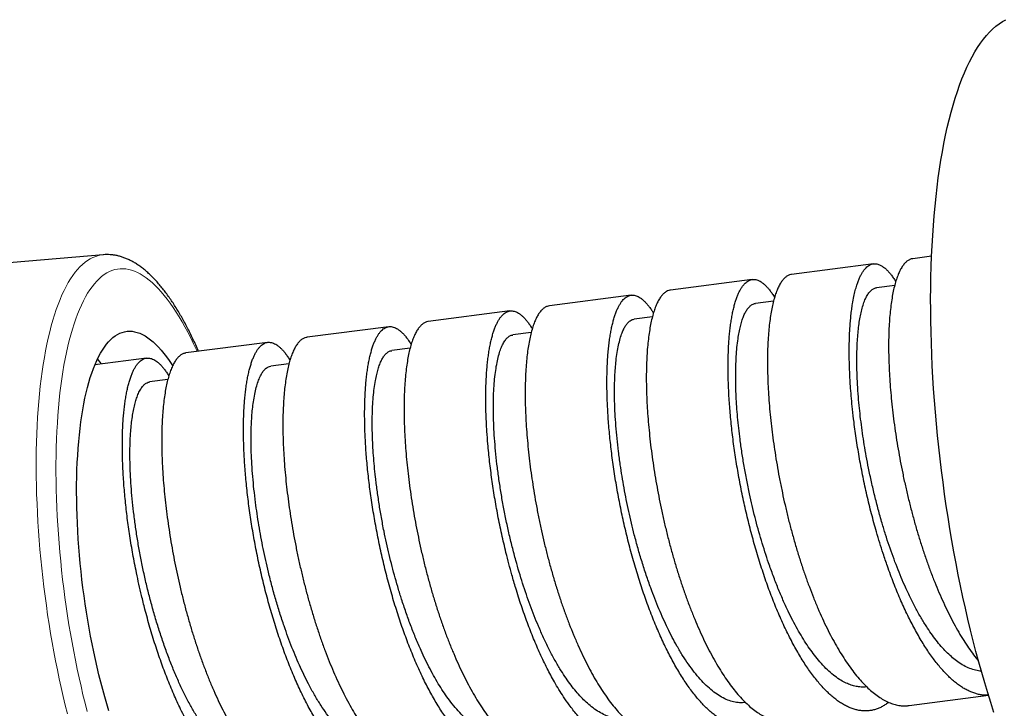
# Model space of a CAD drawing. Header units: millimetres. Extents: x 8 to 1080, y 12 to 906.
# Tile 24 of 76: x 785 to 816, y 307 to 328. Entities that reach past the tile are written whole.
import ezdxf

# ---------------------------------------------------------------- set-up
doc = ezdxf.new("R2010")
doc.units = ezdxf.units.MM

msp = doc.modelspace()

# ---------------------------------------------------------------- linework, layer by layer
at = {"color": 7, "linetype": 'Continuous', "lineweight": 30}
for p, q in [((787.976, 320.639), (760.133, 318.261)), ((812.001, 320.357), (809.45, 320.026)), ((813.816, 320.592), (813.229, 320.516)), ((808.222, 319.867), (805.672, 319.536)), ((812.665, 319.683), (812.099, 319.609)), ((804.444, 319.377), (801.893, 319.046)), ((808.885, 319.193), (808.319, 319.119)), ((800.665, 318.887), (798.114, 318.557)), ((805.107, 318.703), (804.539, 318.63)), ((796.886, 318.397), (794.335, 318.067)), ((801.329, 318.214), (800.759, 318.14)), ((793.107, 317.907), (790.557, 317.577)), ((797.55, 317.725), (796.979, 317.651)), ((789.329, 317.418), (787.719, 317.209)), ((793.771, 317.236), (793.201, 317.162)), ((789.993, 316.747), (789.423, 316.673)), ((813.114, 306.586), (815.59, 306.907)), ((808.007, 306.68), (808.014, 306.681))]:
    msp.add_line(p, q, dxfattribs=at)
at = {"color": 7, "linetype": 'Continuous', "lineweight": 30, "flags": 128}
for points in [[(815.76, 306.373), (815.662, 306.676), (815.566, 306.985), (815.472, 307.299), (815.379, 307.618), (815.289, 307.941), (815.201, 308.269), (815.115, 308.601), (815.031, 308.936), (814.95, 309.276), (814.871, 309.618), (814.794, 309.964), (814.72, 310.313), (814.648, 310.665), (814.579, 311.019), (814.513, 311.375), (814.449, 311.733), (814.388, 312.093), (814.33, 312.454), (814.274, 312.817), (814.222, 313.18), (814.172, 313.545), (814.125, 313.909), (814.081, 314.274), (814.04, 314.639), (814.002, 315.004), (813.967, 315.368), (813.935, 315.731), (813.906, 316.094), (813.88, 316.455), (813.858, 316.814), (813.838, 317.172), (813.822, 317.527), (813.809, 317.881), (813.798, 318.232), (813.791, 318.58), (813.788, 318.925), (813.787, 319.267), (813.79, 319.605), (813.795, 319.94), (813.804, 320.27), (813.816, 320.597), (813.831, 320.919), (813.85, 321.236), (813.871, 321.549), (813.896, 321.857), (813.923, 322.159), (813.954, 322.456), (813.988, 322.747), (814.024, 323.033), (814.064, 323.312), (814.107, 323.585), (814.153, 323.851), (814.201, 324.111), (814.253, 324.364), (814.307, 324.61), (814.364, 324.849), (814.424, 325.081), (814.487, 325.305), (814.552, 325.521), (814.62, 325.73), (814.691, 325.931), (814.764, 326.123), (814.84, 326.308), (814.918, 326.484), (814.998, 326.651), (815.081, 326.81), (815.166, 326.961), (815.253, 327.102), (815.343, 327.235), (815.434, 327.359), (815.528, 327.473), (815.623, 327.579), (815.721, 327.675), (815.82, 327.762), (815.921, 327.84), (816.024, 327.908), (816.128, 327.967)], [(788.156, 306.42), (788.09, 306.638), (788.026, 306.86), (787.964, 307.085), (787.903, 307.314), (787.845, 307.547), (787.788, 307.783), (787.734, 308.022), (787.682, 308.263), (787.632, 308.507), (787.584, 308.753), (787.538, 309.001), (787.495, 309.25), (787.454, 309.501), (787.415, 309.753), (787.379, 310.005), (787.346, 310.259), (787.315, 310.512), (787.286, 310.766), (787.26, 311.019), (787.237, 311.272), (787.217, 311.524), (787.199, 311.774), (787.183, 312.024), (787.171, 312.271), (787.161, 312.517), (787.154, 312.761), (787.15, 313.003), (787.148, 313.241), (787.149, 313.477), (787.153, 313.71), (787.16, 313.939), (787.169, 314.164), (787.181, 314.386), (787.196, 314.603), (787.213, 314.816), (787.233, 315.025), (787.256, 315.228), (787.281, 315.427), (787.309, 315.62), (787.34, 315.808), (787.373, 315.99), (787.409, 316.166), (787.447, 316.336), (787.487, 316.5), (787.53, 316.658), (787.575, 316.809), (787.623, 316.953), (787.672, 317.09), (787.724, 317.22), (787.778, 317.343), (787.834, 317.459), (787.892, 317.568), (787.952, 317.668), (788.014, 317.761), (788.078, 317.847), (788.143, 317.924), (788.211, 317.994), (788.279, 318.055), (788.35, 318.109), (788.421, 318.154), (788.494, 318.191), (788.569, 318.22), (788.645, 318.24), (788.721, 318.253), (788.799, 318.257), (788.878, 318.253), (788.958, 318.24), (789.038, 318.219), (789.119, 318.19), (789.201, 318.153), (789.284, 318.107), (789.366, 318.054), (789.45, 317.992), (789.533, 317.922), (789.617, 317.845), (789.7, 317.759), (789.784, 317.666), (789.868, 317.565), (789.951, 317.456), (790.035, 317.34), (790.118, 317.217), (790.143, 317.179)], [(787.798, 317.386), (787.864, 317.305), (787.919, 317.235)]]:
    msp.add_lwpolyline(points, dxfattribs=at)
at = {"color": 252, "linetype": 'Continuous', "lineweight": 0, "flags": 128}
for points in [[(786.29, 309.124), (786.245, 309.413), (786.204, 309.703), (786.164, 309.994), (786.127, 310.285), (786.093, 310.576), (786.061, 310.867), (786.032, 311.158), (786.005, 311.448), (785.981, 311.737), (785.96, 312.025), (785.942, 312.312), (785.926, 312.597), (785.913, 312.881), (785.902, 313.163), (785.895, 313.442), (785.89, 313.719), (785.887, 313.994), (785.888, 314.265), (785.891, 314.533), (785.897, 314.798), (785.906, 315.06), (785.918, 315.318), (785.932, 315.571), (785.949, 315.821), (785.969, 316.066), (785.991, 316.307), (786.016, 316.543), (786.044, 316.773), (786.074, 316.999), (786.107, 317.219), (786.142, 317.434), (786.18, 317.643), (786.221, 317.847), (786.264, 318.044), (786.309, 318.235), (786.357, 318.42), (786.407, 318.598), (786.459, 318.77), (786.514, 318.934), (786.571, 319.092), (786.63, 319.243), (786.692, 319.387), (786.755, 319.523), (786.821, 319.652), (786.888, 319.773), (786.957, 319.887), (787.029, 319.993), (787.102, 320.092), (787.177, 320.182), (787.253, 320.265), (787.331, 320.339), (787.411, 320.406), (787.492, 320.464), (787.575, 320.514), (787.659, 320.556), (787.744, 320.59), (787.831, 320.616), (787.918, 320.633), (787.976, 320.639)], [(790.908, 317.622), (790.883, 317.677), (790.796, 317.865), (790.707, 318.046), (790.618, 318.221), (790.528, 318.39), (790.437, 318.551), (790.345, 318.706), (790.253, 318.854), (790.161, 318.995), (790.068, 319.128), (789.975, 319.254), (789.881, 319.373), (789.788, 319.484), (789.694, 319.588), (789.601, 319.683), (789.507, 319.771), (789.414, 319.851), (789.321, 319.923), (789.228, 319.987), (789.135, 320.043), (789.044, 320.09), (788.952, 320.13), (788.862, 320.161), (788.772, 320.184), (788.682, 320.199), (788.594, 320.205), (788.507, 320.204), (788.421, 320.194), (788.335, 320.175), (788.251, 320.149), (788.169, 320.114), (788.087, 320.071), (788.007, 320.02), (787.928, 319.96), (787.851, 319.893), (787.776, 319.818), (787.702, 319.734), (787.63, 319.643), (787.559, 319.544), (787.491, 319.437), (787.424, 319.323), (787.36, 319.201), (787.297, 319.072), (787.236, 318.935), (787.178, 318.791), (787.121, 318.64), (787.067, 318.483), (787.015, 318.318), (786.966, 318.147), (786.918, 317.969), (786.874, 317.785), (786.831, 317.594), (786.791, 317.398), (786.754, 317.195), (786.719, 316.987), (786.686, 316.774), (786.656, 316.555), (786.629, 316.331), (786.605, 316.102), (786.583, 315.868), (786.563, 315.629), (786.547, 315.386), (786.533, 315.139), (786.522, 314.889), (786.513, 314.634), (786.507, 314.376), (786.504, 314.114), (786.504, 313.85), (786.507, 313.582), (786.512, 313.312), (786.52, 313.04), (786.53, 312.765), (786.544, 312.489), (786.56, 312.21), (786.579, 311.931), (786.6, 311.65), (786.624, 311.368), (786.651, 311.085), (786.68, 310.802), (786.712, 310.519), (786.746, 310.236), (786.783, 309.953), (786.823, 309.67), (786.865, 309.388), (786.909, 309.107), (786.956, 308.827), (787.005, 308.549), (787.057, 308.272), (787.11, 307.997), (787.166, 307.725), (787.224, 307.455), (787.285, 307.187), (787.347, 306.922), (787.411, 306.661), (787.477, 306.402)], [(786.86, 306.331), (786.793, 306.599), (786.729, 306.87), (786.666, 307.144), (786.606, 307.42), (786.547, 307.699), (786.491, 307.981), (786.437, 308.264), (786.386, 308.549), (786.337, 308.836), (786.29, 309.124)]]:
    msp.add_lwpolyline(points, dxfattribs=at)
at = {"color": 7, "linetype": 'Continuous', "lineweight": 30}
for points, knots in [([(790.953, 317.628), (790.945, 317.646), (790.909, 317.73), (790.843, 317.875), (790.755, 318.061), (790.666, 318.242), (790.576, 318.417), (790.485, 318.587), (790.392, 318.751), (790.298, 318.91), (790.203, 319.063), (790.106, 319.209), (790.009, 319.35), (789.91, 319.485), (789.809, 319.614), (789.707, 319.736), (789.604, 319.851), (789.499, 319.96), (789.393, 320.061), (789.286, 320.155), (789.177, 320.242), (789.067, 320.32), (788.957, 320.39), (788.847, 320.452), (788.737, 320.505), (788.627, 320.549), (788.518, 320.585), (788.409, 320.612), (788.302, 320.631), (788.195, 320.643), (788.09, 320.645), (788.017, 320.644), (787.979, 320.639), (787.976, 320.639)], [0, 0, 0, 0, 0.009715, 0.044414, 0.079173, 0.113997, 0.148892, 0.183863, 0.218916, 0.254059, 0.289297, 0.324634, 0.360075, 0.39562, 0.431265, 0.467001, 0.502808, 0.538653, 0.574464, 0.610162, 0.645643, 0.680784, 0.715453, 0.749524, 0.782896, 0.815505, 0.847338, 0.878425, 0.908834, 0.938661, 0.96802, 0.997035, 1, 1, 1, 1]), ([(815.589, 306.911), (815.566, 306.909), (815.503, 306.905), (815.401, 306.913), (815.282, 306.932), (815.163, 306.965), (815.044, 307.009), (814.925, 307.064), (814.806, 307.131), (814.685, 307.211), (814.564, 307.302), (814.441, 307.406), (814.318, 307.522), (814.197, 307.648), (814.077, 307.784), (813.959, 307.929), (813.841, 308.085), (813.723, 308.252), (813.606, 308.429), (813.49, 308.618), (813.374, 308.816), (813.261, 309.022), (813.151, 309.234), (813.044, 309.452), (812.938, 309.678), (812.834, 309.913), (812.732, 310.156), (812.632, 310.407), (812.534, 310.665), (812.424, 310.969), (812.311, 311.3), (812.198, 311.659), (812.102, 311.979), (812.017, 312.283), (811.941, 312.568), (811.869, 312.856), (811.801, 313.143), (811.737, 313.428), (811.678, 313.711), (811.622, 313.994), (811.569, 314.279), (811.52, 314.564), (811.475, 314.85), (811.433, 315.136), (811.39, 315.461), (811.351, 315.802), (811.316, 316.156), (811.291, 316.461), (811.273, 316.74), (811.261, 316.994), (811.252, 317.243), (811.247, 317.483), (811.247, 317.714), (811.25, 317.935), (811.257, 318.149), (811.268, 318.357), (811.283, 318.557), (811.301, 318.75), (811.323, 318.935), (811.353, 319.136), (811.39, 319.334), (811.435, 319.525), (811.479, 319.679), (811.523, 319.808), (811.568, 319.918), (811.615, 320.016), (811.665, 320.101), (811.717, 320.174), (811.77, 320.235), (811.826, 320.284), (811.885, 320.321), (811.945, 320.347), (812.008, 320.36), (812.072, 320.36), (812.148, 320.346), (812.231, 320.313), (812.321, 320.255), (812.401, 320.187), (812.477, 320.108), (812.547, 320.024), (812.619, 319.925), (812.669, 319.851), (812.695, 319.806), (812.698, 319.801)], [0, 0, 0, 0, 0.0073808, 0.0194131, 0.0315324, 0.0436964, 0.0554222, 0.0671681, 0.0790083, 0.0908692, 0.1028799, 0.1149123, 0.1270316, 0.1391956, 0.1509214, 0.1626673, 0.1745073, 0.1863682, 0.1983788, 0.2104111, 0.2225304, 0.2346943, 0.2464201, 0.2581661, 0.2700063, 0.2818672, 0.2938668, 0.3058881, 0.3180297, 0.3301937, 0.3477819, 0.3625525, 0.3773634, 0.389374, 0.4014063, 0.4135256, 0.4256895, 0.4374153, 0.4491613, 0.4610015, 0.4728624, 0.4848083, 0.4968833, 0.5090249, 0.5211889, 0.5387771, 0.5535477, 0.5683587, 0.5803693, 0.5924016, 0.6045209, 0.6166848, 0.6284106, 0.6401565, 0.6519967, 0.6638577, 0.6758035, 0.6878785, 0.7000201, 0.7121841, 0.7297724, 0.7445429, 0.7593539, 0.7713645, 0.7833968, 0.7955161, 0.80768, 0.8194058, 0.8311518, 0.842992, 0.8548529, 0.8668525, 0.8788737, 0.8910154, 0.9031794, 0.9207676, 0.9355382, 0.9503491, 0.9623598, 0.9743921, 0.9865113, 0.9986753, 1, 1, 1, 1]), ([(813.229, 320.515), (813.227, 320.515), (813.198, 320.515), (813.142, 320.495), (813.064, 320.453), (812.989, 320.387), (812.918, 320.299), (812.85, 320.189), (812.787, 320.059), (812.73, 319.91), (812.678, 319.743), (812.631, 319.556), (812.59, 319.348), (812.554, 319.119), (812.525, 318.876), (812.502, 318.618), (812.486, 318.348), (812.477, 318.06), (812.474, 317.756), (812.479, 317.436), (812.49, 317.107), (812.509, 316.77), (812.534, 316.428), (812.567, 316.074), (812.607, 315.708), (812.655, 315.333), (812.71, 314.957), (812.772, 314.58), (812.839, 314.205), (812.914, 313.825), (812.997, 313.44), (813.087, 313.054), (813.183, 312.673), (813.284, 312.3), (813.39, 311.935), (813.503, 311.572), (813.622, 311.213), (813.748, 310.859), (813.878, 310.518), (814.011, 310.191), (814.147, 309.878), (814.289, 309.575), (814.435, 309.282), (814.586, 309.002), (814.739, 308.74), (814.893, 308.496), (815.048, 308.273), (815.177, 308.099), (815.254, 308.008), (815.28, 307.978)], [0, 0, 0, 0, 0.001529, 0.023188, 0.044864, 0.066524, 0.088812, 0.111119, 0.133407, 0.155066, 0.176742, 0.198402, 0.22069, 0.242997, 0.265285, 0.286944, 0.30862, 0.33028, 0.352568, 0.374875, 0.397163, 0.418822, 0.440498, 0.462158, 0.484446, 0.506753, 0.529041, 0.5507, 0.572376, 0.594036, 0.616324, 0.638631, 0.660919, 0.682579, 0.704255, 0.725914, 0.748202, 0.770509, 0.792797, 0.814456, 0.836132, 0.857792, 0.88008, 0.902387, 0.924676, 0.946335, 0.968011, 0.98967, 1, 1, 1, 1]), ([(809.451, 320.024), (809.442, 320.024), (809.406, 320.022), (809.343, 319.996), (809.264, 319.946), (809.189, 319.873), (809.12, 319.78), (809.055, 319.668), (808.994, 319.534), (808.937, 319.379), (808.886, 319.202), (808.84, 319.007), (808.801, 318.796), (808.767, 318.569), (808.74, 318.324), (808.719, 318.06), (808.704, 317.777), (808.697, 317.483), (808.696, 317.178), (808.702, 316.864), (808.715, 316.535), (808.736, 316.193), (808.764, 315.838), (808.799, 315.478), (808.841, 315.114), (808.89, 314.749), (808.946, 314.375), (809.01, 313.994), (809.081, 313.607), (809.159, 313.223), (809.243, 312.842), (809.332, 312.467), (809.429, 312.091), (809.532, 311.715), (809.643, 311.341), (809.758, 310.977), (809.878, 310.623), (810.002, 310.282), (810.132, 309.947), (810.267, 309.619), (810.408, 309.3), (810.552, 308.998), (810.698, 308.713), (810.846, 308.444), (810.998, 308.188), (811.154, 307.947), (811.314, 307.721), (811.474, 307.515), (811.633, 307.33), (811.792, 307.166), (811.953, 307.019), (812.116, 306.892), (812.279, 306.784), (812.441, 306.699), (812.6, 306.637), (812.755, 306.595), (812.911, 306.576), (813.03, 306.574), (813.097, 306.585), (813.114, 306.588)], [0, 0, 0, 0, 0.00531, 0.023537, 0.041779, 0.060006, 0.077718, 0.095444, 0.113157, 0.131384, 0.149626, 0.167852, 0.185565, 0.203291, 0.221004, 0.239231, 0.257473, 0.2757, 0.293412, 0.311139, 0.328851, 0.347078, 0.36532, 0.383547, 0.401259, 0.418985, 0.436698, 0.454925, 0.473167, 0.491394, 0.509107, 0.526833, 0.544545, 0.562772, 0.581014, 0.599241, 0.616953, 0.63468, 0.652392, 0.670619, 0.688861, 0.707088, 0.724801, 0.742527, 0.760239, 0.778466, 0.796708, 0.814935, 0.832647, 0.850374, 0.868086, 0.886313, 0.904555, 0.922782, 0.940495, 0.958221, 0.975933, 0.99416, 1, 1, 1, 1]), ([(812.477, 306.689), (812.464, 306.678), (812.418, 306.641), (812.335, 306.587), (812.228, 306.528), (812.118, 306.481), (812.005, 306.447), (811.892, 306.425), (811.778, 306.416), (811.664, 306.419), (811.548, 306.434), (811.43, 306.461), (811.311, 306.5), (811.19, 306.552), (811.068, 306.617), (810.946, 306.693), (810.825, 306.78), (810.706, 306.878), (810.586, 306.987), (810.465, 307.108), (810.344, 307.241), (810.223, 307.385), (810.102, 307.541), (809.983, 307.706), (809.866, 307.879), (809.752, 308.06), (809.639, 308.251), (809.526, 308.451), (809.414, 308.662), (809.304, 308.882), (809.195, 309.111), (809.089, 309.345), (808.987, 309.584), (808.888, 309.828), (808.791, 310.078), (808.697, 310.335), (808.604, 310.599), (808.514, 310.869), (808.427, 311.145), (808.343, 311.422), (808.264, 311.699), (808.189, 311.977), (808.117, 312.257), (808.048, 312.541), (807.982, 312.828), (807.92, 313.118), (807.861, 313.409), (807.807, 313.696), (807.757, 313.98), (807.711, 314.26), (807.67, 314.539), (807.631, 314.817), (807.597, 315.094), (807.566, 315.37), (807.54, 315.642), (807.518, 315.907), (807.5, 316.165), (807.486, 316.415), (807.476, 316.66), (807.47, 316.901), (807.468, 317.136), (807.47, 317.365), (807.476, 317.588), (807.485, 317.8), (807.499, 318.002), (807.515, 318.194), (807.536, 318.377), (807.56, 318.552), (807.587, 318.718), (807.618, 318.875), (807.653, 319.022), (807.69, 319.157), (807.731, 319.28), (807.773, 319.39), (807.818, 319.49), (807.867, 319.58), (807.918, 319.658), (807.972, 319.724), (808.028, 319.779), (808.086, 319.82), (808.146, 319.85), (808.207, 319.867), (808.269, 319.872), (808.333, 319.865), (808.399, 319.845), (808.467, 319.813), (808.536, 319.769), (808.605, 319.712), (808.675, 319.644), (808.743, 319.565), (808.813, 319.474), (808.872, 319.389), (808.907, 319.331), (808.919, 319.311)], [0, 0, 0, 0, 0.004061, 0.015116, 0.026311, 0.037526, 0.048822, 0.06016, 0.071089, 0.082038, 0.093074, 0.104129, 0.115324, 0.126539, 0.137835, 0.149173, 0.160102, 0.171051, 0.182087, 0.193142, 0.204337, 0.215552, 0.226848, 0.238186, 0.249115, 0.260064, 0.2711, 0.282155, 0.29335, 0.304565, 0.315861, 0.327199, 0.338128, 0.349076, 0.360112, 0.371168, 0.382363, 0.393578, 0.404874, 0.416212, 0.427141, 0.43809, 0.449125, 0.460181, 0.471376, 0.482591, 0.493887, 0.505225, 0.516154, 0.527102, 0.538138, 0.549194, 0.560389, 0.571604, 0.5829, 0.594238, 0.605167, 0.616116, 0.627152, 0.638207, 0.649402, 0.660617, 0.671913, 0.683251, 0.69418, 0.705129, 0.716165, 0.72722, 0.738415, 0.74963, 0.760926, 0.772264, 0.783194, 0.794142, 0.805178, 0.816233, 0.827428, 0.838643, 0.849939, 0.861277, 0.872206, 0.883155, 0.894191, 0.905246, 0.916441, 0.927656, 0.938953, 0.95029, 0.96122, 0.972168, 0.983204, 0.994259, 1, 1, 1, 1]), ([(805.672, 319.534), (805.655, 319.532), (805.611, 319.527), (805.542, 319.494), (805.466, 319.44), (805.393, 319.363), (805.324, 319.264), (805.258, 319.142), (805.198, 319.001), (805.144, 318.841), (805.095, 318.664), (805.051, 318.467), (805.013, 318.249), (804.98, 318.011), (804.954, 317.759), (804.935, 317.492), (804.923, 317.214), (804.917, 316.919), (804.918, 316.608), (804.927, 316.282), (804.942, 315.947), (804.964, 315.605), (804.994, 315.258), (805.03, 314.899), (805.074, 314.531), (805.126, 314.153), (805.185, 313.774), (805.25, 313.396), (805.322, 313.02), (805.4, 312.639), (805.487, 312.255), (805.58, 311.87), (805.679, 311.491), (805.784, 311.12), (805.893, 310.758), (806.009, 310.399), (806.131, 310.044), (806.26, 309.695), (806.392, 309.36), (806.527, 309.039), (806.666, 308.733), (806.809, 308.437), (806.957, 308.152), (807.11, 307.88), (807.265, 307.626), (807.42, 307.392), (807.575, 307.177), (807.734, 306.978), (807.895, 306.796), (808.059, 306.632), (808.222, 306.49), (808.383, 306.37), (808.542, 306.271), (808.701, 306.192), (808.861, 306.134), (809.021, 306.097), (809.177, 306.085), (809.282, 306.086), (809.333, 306.096), (809.335, 306.096)], [0, 0, 0, 0, 0.010915, 0.028628, 0.046354, 0.064066, 0.082293, 0.100535, 0.118762, 0.136475, 0.154201, 0.171913, 0.19014, 0.208382, 0.226609, 0.244322, 0.262048, 0.27976, 0.297987, 0.316229, 0.334456, 0.352168, 0.369895, 0.387607, 0.405834, 0.424076, 0.442303, 0.460016, 0.477742, 0.495454, 0.513681, 0.531923, 0.55015, 0.567862, 0.585588, 0.603301, 0.621528, 0.63977, 0.657997, 0.675709, 0.693435, 0.711148, 0.729375, 0.747617, 0.765844, 0.783556, 0.801282, 0.818995, 0.837222, 0.855463, 0.87369, 0.891403, 0.909129, 0.926841, 0.945068, 0.96331, 0.981537, 0.99925, 1, 1, 1, 1]), ([(815.37, 307.656), (815.31, 307.663), (815.19, 307.678), (815.005, 307.739), (814.819, 307.828), (814.641, 307.942), (814.472, 308.074), (814.313, 308.219), (814.155, 308.384), (813.997, 308.569), (813.842, 308.774), (813.679, 309.011), (813.509, 309.283), (813.335, 309.592), (813.166, 309.922), (813.01, 310.253), (812.867, 310.581), (812.737, 310.901), (812.612, 311.232), (812.492, 311.572), (812.378, 311.919), (812.264, 312.295), (812.151, 312.698), (812.041, 313.127), (811.94, 313.558), (811.853, 313.969), (811.779, 314.356), (811.717, 314.718), (811.661, 315.077), (811.613, 315.43), (811.573, 315.776), (811.538, 316.135), (811.51, 316.502), (811.492, 316.873), (811.483, 317.227), (811.485, 317.545), (811.494, 317.83), (811.51, 318.084), (811.532, 318.321), (811.56, 318.541), (811.595, 318.742), (811.638, 318.935), (811.69, 319.114), (811.753, 319.274), (811.822, 319.403), (811.899, 319.503), (811.981, 319.57), (812.049, 319.605), (812.09, 319.606), (812.099, 319.606)], [0, 0, 0, 0, 0.023215, 0.046626, 0.070039, 0.093453, 0.113317, 0.133179, 0.153039, 0.1729, 0.192766, 0.212628, 0.236033, 0.25944, 0.282852, 0.306266, 0.326133, 0.345997, 0.365858, 0.385718, 0.40558, 0.425446, 0.448852, 0.472257, 0.495666, 0.519079, 0.538946, 0.558813, 0.578677, 0.598538, 0.618397, 0.63826, 0.661671, 0.685076, 0.708482, 0.731892, 0.751759, 0.771626, 0.791492, 0.811356, 0.831217, 0.851076, 0.874486, 0.897896, 0.9213, 0.944707, 0.968544, 0.992383, 1, 1, 1, 1]), ([(808.698, 306.197), (808.697, 306.196), (808.662, 306.166), (808.591, 306.119), (808.485, 306.056), (808.378, 306.007), (808.269, 305.968), (808.157, 305.942), (808.043, 305.928), (807.927, 305.927), (807.809, 305.937), (807.69, 305.961), (807.572, 305.996), (807.454, 306.043), (807.335, 306.101), (807.214, 306.172), (807.093, 306.256), (806.971, 306.351), (806.848, 306.459), (806.726, 306.577), (806.606, 306.706), (806.487, 306.843), (806.369, 306.991), (806.25, 307.151), (806.132, 307.322), (806.015, 307.503), (805.898, 307.695), (805.784, 307.895), (805.673, 308.101), (805.564, 308.313), (805.457, 308.534), (805.351, 308.764), (805.247, 309.002), (805.145, 309.248), (805.045, 309.502), (804.949, 309.76), (804.856, 310.02), (804.767, 310.283), (804.681, 310.551), (804.597, 310.824), (804.516, 311.102), (804.437, 311.386), (804.362, 311.672), (804.292, 311.958), (804.225, 312.243), (804.163, 312.525), (804.104, 312.809), (804.049, 313.095), (803.997, 313.381), (803.949, 313.668), (803.904, 313.955), (803.865, 314.237), (803.829, 314.513), (803.798, 314.783), (803.771, 315.05), (803.747, 315.315), (803.727, 315.577), (803.712, 315.835), (803.7, 316.088), (803.693, 316.333), (803.689, 316.568), (803.69, 316.795), (803.694, 317.015), (803.702, 317.229), (803.714, 317.436), (803.73, 317.635), (803.75, 317.826), (803.773, 318.006), (803.799, 318.174), (803.828, 318.331), (803.861, 318.478), (803.897, 318.616), (803.936, 318.744), (803.978, 318.862), (804.024, 318.968), (804.072, 319.062), (804.122, 319.143), (804.174, 319.212), (804.228, 319.27), (804.285, 319.316), (804.344, 319.35), (804.406, 319.372), (804.469, 319.382), (804.533, 319.378), (804.599, 319.363), (804.664, 319.336), (804.731, 319.297), (804.8, 319.245), (804.869, 319.182), (804.94, 319.105), (805.011, 319.016), (805.078, 318.922), (805.121, 318.853), (805.14, 318.822)], [0, 0, 0, 0, 0.00028, 0.011619, 0.02255, 0.033499, 0.044536, 0.055593, 0.066789, 0.078006, 0.089303, 0.100643, 0.111573, 0.122523, 0.13356, 0.144617, 0.155813, 0.16703, 0.178328, 0.189667, 0.200597, 0.211547, 0.222584, 0.233641, 0.244837, 0.256054, 0.267351, 0.27869, 0.289621, 0.300571, 0.311608, 0.322665, 0.333861, 0.345078, 0.356375, 0.367715, 0.378645, 0.389595, 0.400632, 0.411689, 0.422885, 0.434102, 0.445399, 0.456738, 0.467669, 0.478619, 0.489656, 0.500713, 0.511909, 0.523126, 0.534423, 0.545762, 0.556693, 0.567643, 0.57868, 0.589737, 0.600933, 0.612149, 0.623447, 0.634786, 0.645717, 0.656667, 0.667704, 0.678761, 0.689957, 0.701173, 0.712471, 0.72381, 0.734741, 0.74569, 0.756728, 0.767784, 0.778981, 0.790197, 0.801495, 0.812834, 0.823765, 0.834714, 0.845752, 0.856808, 0.868005, 0.879221, 0.890519, 0.901858, 0.912789, 0.923738, 0.934775, 0.945832, 0.957028, 0.968245, 0.979543, 0.990882, 1, 1, 1, 1]), ([(811.79, 307.172), (811.782, 307.17), (811.725, 307.159), (811.615, 307.161), (811.462, 307.178), (811.306, 307.22), (811.149, 307.284), (810.981, 307.374), (810.803, 307.496), (810.615, 307.652), (810.428, 307.837), (810.251, 308.039), (810.086, 308.253), (809.932, 308.474), (809.78, 308.712), (809.631, 308.968), (809.485, 309.239), (809.334, 309.541), (809.18, 309.877), (809.023, 310.248), (808.874, 310.633), (808.738, 311.011), (808.616, 311.378), (808.507, 311.731), (808.404, 312.09), (808.308, 312.453), (808.219, 312.818), (808.131, 313.206), (808.047, 313.616), (807.968, 314.045), (807.9, 314.47), (807.844, 314.867), (807.8, 315.235), (807.765, 315.575), (807.739, 315.906), (807.72, 316.225), (807.708, 316.533), (807.704, 316.846), (807.708, 317.159), (807.722, 317.469), (807.745, 317.756), (807.775, 318.006), (807.811, 318.223), (807.85, 318.408), (807.896, 318.573), (807.946, 318.718), (808.003, 318.841), (808.067, 318.948), (808.141, 319.035), (808.224, 319.092), (808.284, 319.119), (808.317, 319.118), (808.319, 319.118)], [0, 0, 0, 0, 0.003081, 0.022444, 0.041804, 0.061165, 0.08053, 0.099897, 0.122722, 0.145545, 0.168364, 0.19118, 0.210542, 0.229909, 0.249271, 0.268631, 0.287993, 0.307358, 0.330182, 0.353007, 0.375829, 0.398648, 0.418008, 0.43737, 0.456737, 0.476099, 0.495459, 0.514821, 0.537643, 0.560468, 0.583292, 0.606114, 0.625475, 0.644835, 0.664198, 0.683565, 0.702926, 0.722286, 0.745105, 0.767929, 0.790754, 0.813577, 0.832941, 0.852302, 0.871663, 0.891026, 0.910393, 0.929753, 0.95257, 0.97539, 0.998214, 1, 1, 1, 1]), ([(804.92, 305.709), (804.898, 305.692), (804.841, 305.647), (804.747, 305.589), (804.639, 305.533), (804.528, 305.49), (804.415, 305.46), (804.303, 305.442), (804.19, 305.436), (804.075, 305.442), (803.958, 305.46), (803.839, 305.491), (803.718, 305.534), (803.597, 305.59), (803.475, 305.658), (803.355, 305.737), (803.235, 305.826), (803.115, 305.927), (802.994, 306.04), (802.873, 306.165), (802.752, 306.302), (802.63, 306.45), (802.491, 306.633), (802.344, 306.844), (802.191, 307.084), (802.059, 307.309), (801.936, 307.531), (801.825, 307.745), (801.714, 307.968), (801.607, 308.198), (801.503, 308.432), (801.402, 308.67), (801.304, 308.916), (801.207, 309.169), (801.113, 309.429), (801.02, 309.696), (800.931, 309.969), (800.831, 310.289), (800.73, 310.634), (800.629, 311.004), (800.546, 311.334), (800.472, 311.643), (800.406, 311.932), (800.345, 312.223), (800.288, 312.511), (800.235, 312.796), (800.187, 313.077), (800.142, 313.357), (800.101, 313.637), (800.064, 313.916), (800.03, 314.194), (800.001, 314.47), (799.971, 314.783), (799.947, 315.108), (799.928, 315.442), (799.917, 315.729), (799.911, 315.989), (799.911, 316.223), (799.914, 316.452), (799.92, 316.67), (799.931, 316.878), (799.945, 317.075), (799.963, 317.265), (799.985, 317.447), (800.01, 317.62), (800.038, 317.785), (800.071, 317.94), (800.106, 318.082), (800.144, 318.213), (800.184, 318.331), (800.228, 318.439), (800.274, 318.537), (800.324, 318.623), (800.376, 318.699), (800.431, 318.762), (800.487, 318.812), (800.545, 318.85), (800.605, 318.876), (800.666, 318.889), (800.729, 318.891), (800.795, 318.881), (800.861, 318.857), (800.93, 318.822), (800.998, 318.774), (801.067, 318.714), (801.136, 318.644), (801.205, 318.561), (801.275, 318.466), (801.327, 318.389), (801.356, 318.34), (801.361, 318.332)], [0, 0, 0, 0, 0.007193, 0.018388, 0.029603, 0.040899, 0.052237, 0.063167, 0.074115, 0.085151, 0.096206, 0.107401, 0.118616, 0.129912, 0.14125, 0.15218, 0.163128, 0.174164, 0.185219, 0.196404, 0.207609, 0.218926, 0.230263, 0.246657, 0.260425, 0.27423, 0.285425, 0.29664, 0.307936, 0.319274, 0.330203, 0.341151, 0.352187, 0.363243, 0.374377, 0.385632, 0.396949, 0.408287, 0.424681, 0.438448, 0.452253, 0.463448, 0.474663, 0.485959, 0.497297, 0.508227, 0.519175, 0.530211, 0.541266, 0.552401, 0.563656, 0.574973, 0.586311, 0.602704, 0.616472, 0.630277, 0.641472, 0.652687, 0.663983, 0.675321, 0.68625, 0.697198, 0.708235, 0.71929, 0.730475, 0.741679, 0.752996, 0.764334, 0.775264, 0.786212, 0.797248, 0.808303, 0.819498, 0.830713, 0.842009, 0.853347, 0.864276, 0.875225, 0.886261, 0.897316, 0.908511, 0.919726, 0.931023, 0.94236, 0.95329, 0.964238, 0.975274, 0.986329, 0.997524, 1, 1, 1, 1]), ([(801.893, 319.045), (801.87, 319.041), (801.819, 319.032), (801.743, 318.993), (801.666, 318.93), (801.594, 318.846), (801.526, 318.742), (801.464, 318.618), (801.405, 318.474), (801.352, 318.308), (801.303, 318.12), (801.26, 317.915), (801.224, 317.694), (801.194, 317.459), (801.17, 317.205), (801.153, 316.932), (801.142, 316.642), (801.138, 316.34), (801.141, 316.028), (801.151, 315.708), (801.168, 315.374), (801.192, 315.026), (801.225, 314.667), (801.264, 314.303), (801.309, 313.936), (801.362, 313.567), (801.422, 313.191), (801.489, 312.809), (801.565, 312.422), (801.646, 312.037), (801.733, 311.658), (801.826, 311.284), (801.926, 310.909), (802.033, 310.536), (802.147, 310.165), (802.265, 309.805), (802.388, 309.456), (802.514, 309.12), (802.646, 308.79), (802.784, 308.469), (802.927, 308.157), (803.073, 307.862), (803.221, 307.584), (803.37, 307.324), (803.524, 307.077), (803.681, 306.845), (803.842, 306.629), (804.002, 306.433), (804.162, 306.258), (804.321, 306.104), (804.482, 305.969), (804.645, 305.852), (804.808, 305.756), (804.969, 305.683), (805.127, 305.632), (805.282, 305.603), (805.425, 305.593), (805.516, 305.603), (805.556, 305.608)], [0, 0, 0, 0, 0.014975, 0.033202, 0.051444, 0.06967, 0.087383, 0.105109, 0.122821, 0.141048, 0.15929, 0.177517, 0.19523, 0.212956, 0.230668, 0.248895, 0.267137, 0.285364, 0.303076, 0.320802, 0.338515, 0.356742, 0.374984, 0.393211, 0.410923, 0.428649, 0.446362, 0.464589, 0.48283, 0.501057, 0.51877, 0.536496, 0.554208, 0.572435, 0.590677, 0.608904, 0.626617, 0.644343, 0.662055, 0.680282, 0.698524, 0.716751, 0.734463, 0.75219, 0.769902, 0.788129, 0.806371, 0.824598, 0.84231, 0.860036, 0.877749, 0.895976, 0.914218, 0.932445, 0.950157, 0.967883, 0.985596, 1, 1, 1, 1]), ([(798.114, 318.555), (798.111, 318.555), (798.078, 318.555), (798.021, 318.532), (797.942, 318.488), (797.869, 318.421), (797.798, 318.332), (797.731, 318.222), (797.668, 318.089), (797.61, 317.937), (797.559, 317.767), (797.513, 317.58), (797.472, 317.373), (797.437, 317.145), (797.408, 316.898), (797.386, 316.637), (797.37, 316.363), (797.362, 316.077), (797.359, 315.775), (797.364, 315.457), (797.376, 315.124), (797.396, 314.783), (797.422, 314.437), (797.455, 314.085), (797.495, 313.723), (797.543, 313.351), (797.599, 312.971), (797.662, 312.59), (797.731, 312.211), (797.806, 311.834), (797.888, 311.454), (797.978, 311.071), (798.075, 310.687), (798.178, 310.31), (798.285, 309.942), (798.397, 309.583), (798.516, 309.228), (798.641, 308.878), (798.772, 308.535), (798.907, 308.205), (799.045, 307.891), (799.185, 307.591), (799.331, 307.303), (799.481, 307.026), (799.635, 306.762), (799.791, 306.518), (799.947, 306.293), (800.103, 306.088), (800.263, 305.898), (800.425, 305.727), (800.589, 305.574), (800.751, 305.443), (800.912, 305.334), (801.07, 305.246), (801.229, 305.179), (801.389, 305.132), (801.547, 305.108), (801.677, 305.104), (801.753, 305.115), (801.777, 305.119)], [0, 0, 0, 0, 0.002351, 0.020578, 0.03829, 0.056017, 0.073729, 0.091956, 0.110198, 0.128425, 0.146137, 0.163863, 0.181576, 0.199803, 0.218045, 0.236272, 0.253984, 0.271711, 0.289423, 0.30765, 0.325892, 0.344119, 0.361831, 0.379557, 0.39727, 0.415497, 0.433739, 0.451966, 0.469678, 0.487405, 0.505117, 0.523344, 0.541586, 0.559813, 0.577525, 0.595251, 0.612964, 0.631191, 0.649433, 0.66766, 0.685372, 0.703099, 0.720811, 0.739038, 0.75728, 0.775507, 0.793219, 0.810945, 0.828658, 0.846885, 0.865127, 0.883354, 0.901066, 0.918793, 0.936505, 0.954732, 0.972974, 0.991201, 1, 1, 1, 1]), ([(808.007, 306.684), (807.976, 306.679), (807.886, 306.666), (807.734, 306.679), (807.55, 306.72), (807.362, 306.795), (807.172, 306.902), (806.98, 307.039), (806.789, 307.206), (806.6, 307.401), (806.414, 307.623), (806.23, 307.869), (806.05, 308.141), (805.882, 308.422), (805.728, 308.707), (805.585, 308.991), (805.446, 309.288), (805.311, 309.597), (805.181, 309.918), (805.049, 310.269), (804.915, 310.65), (804.782, 311.062), (804.658, 311.482), (804.548, 311.887), (804.452, 312.274), (804.369, 312.64), (804.292, 313.006), (804.223, 313.372), (804.16, 313.734), (804.102, 314.114), (804.049, 314.508), (804.003, 314.915), (803.968, 315.309), (803.944, 315.67), (803.93, 315.999), (803.925, 316.296), (803.927, 316.58), (803.936, 316.848), (803.952, 317.101), (803.975, 317.352), (804.008, 317.596), (804.051, 317.827), (804.101, 318.032), (804.157, 318.2), (804.215, 318.334), (804.275, 318.439), (804.34, 318.522), (804.409, 318.581), (804.475, 318.618), (804.52, 318.625), (804.539, 318.628)], [0, 0, 0, 0, 0.012117, 0.03496, 0.057796, 0.081049, 0.104307, 0.127567, 0.150827, 0.174084, 0.196922, 0.219759, 0.242602, 0.265442, 0.284819, 0.304198, 0.32358, 0.342965, 0.36235, 0.381734, 0.404574, 0.427411, 0.450249, 0.473093, 0.492472, 0.51185, 0.531229, 0.550612, 0.569996, 0.589381, 0.612225, 0.635064, 0.657901, 0.68074, 0.700124, 0.719503, 0.73888, 0.75826, 0.777643, 0.797028, 0.819873, 0.842716, 0.865554, 0.88839, 0.907772, 0.927155, 0.946533, 0.965911, 0.985291, 1, 1, 1, 1]), ([(801.141, 305.219), (801.13, 305.21), (801.085, 305.173), (801.004, 305.12), (800.899, 305.061), (800.791, 305.015), (800.68, 304.98), (800.568, 304.957), (800.452, 304.947), (800.335, 304.949), (800.217, 304.963), (800.1, 304.99), (799.982, 305.028), (799.864, 305.078), (799.744, 305.14), (799.622, 305.215), (799.5, 305.302), (799.377, 305.402), (799.255, 305.512), (799.135, 305.632), (799.016, 305.762), (798.897, 305.903), (798.778, 306.055), (798.659, 306.219), (798.541, 306.393), (798.423, 306.579), (798.308, 306.772), (798.195, 306.972), (798.085, 307.178), (797.977, 307.393), (797.87, 307.618), (797.764, 307.851), (797.66, 308.093), (797.558, 308.342), (797.46, 308.596), (797.365, 308.853), (797.274, 309.112), (797.185, 309.376), (797.099, 309.647), (797.016, 309.923), (796.935, 310.204), (796.858, 310.49), (796.784, 310.774), (796.715, 311.058), (796.65, 311.34), (796.589, 311.624), (796.531, 311.91), (796.476, 312.197), (796.425, 312.485), (796.378, 312.773), (796.335, 313.056), (796.297, 313.334), (796.263, 313.607), (796.232, 313.877), (796.206, 314.145), (796.183, 314.41), (796.165, 314.672), (796.15, 314.93), (796.14, 315.179), (796.134, 315.42), (796.132, 315.651), (796.133, 315.877), (796.139, 316.096), (796.148, 316.309), (796.161, 316.515), (796.178, 316.712), (796.198, 316.899), (796.222, 317.074), (796.249, 317.238), (796.279, 317.393), (796.313, 317.538), (796.35, 317.674), (796.39, 317.8), (796.434, 317.914), (796.48, 318.016), (796.528, 318.106), (796.578, 318.183), (796.631, 318.249), (796.686, 318.304), (796.744, 318.347), (796.804, 318.378), (796.866, 318.396), (796.93, 318.402), (796.994, 318.395), (797.059, 318.377), (797.125, 318.347), (797.193, 318.304), (797.262, 318.249), (797.332, 318.181), (797.403, 318.101), (797.485, 317.993), (797.545, 317.907), (797.581, 317.844), (797.583, 317.841)], [0, 0, 0, 0, 0.00376, 0.014688, 0.025635, 0.03667, 0.047724, 0.058918, 0.070132, 0.081427, 0.092764, 0.103692, 0.11464, 0.125675, 0.136729, 0.147923, 0.159137, 0.170432, 0.181768, 0.192697, 0.203644, 0.214679, 0.225733, 0.236927, 0.248141, 0.259436, 0.270773, 0.281701, 0.292648, 0.303683, 0.314737, 0.325931, 0.337145, 0.34844, 0.359777, 0.370705, 0.381653, 0.392688, 0.403742, 0.414936, 0.42615, 0.437445, 0.448782, 0.45971, 0.470657, 0.481692, 0.492746, 0.50394, 0.515154, 0.526449, 0.537786, 0.548714, 0.559661, 0.570696, 0.581751, 0.592945, 0.604159, 0.615454, 0.626791, 0.637719, 0.648666, 0.659701, 0.670755, 0.681949, 0.693163, 0.704458, 0.715795, 0.726723, 0.73767, 0.748705, 0.759759, 0.770953, 0.782167, 0.793463, 0.804799, 0.815728, 0.826675, 0.83771, 0.848764, 0.859958, 0.871172, 0.882467, 0.893804, 0.904732, 0.915679, 0.926714, 0.937768, 0.948952, 0.960156, 0.971471, 0.982808, 0.9992, 1, 1, 1, 1]), ([(797.362, 304.728), (797.33, 304.704), (797.263, 304.654), (797.159, 304.592), (797.049, 304.539), (796.938, 304.5), (796.827, 304.474), (796.715, 304.459), (796.601, 304.457), (796.484, 304.466), (796.366, 304.488), (796.246, 304.523), (796.125, 304.57), (796.004, 304.629), (795.884, 304.699), (795.765, 304.78), (795.645, 304.873), (795.524, 304.978), (795.402, 305.095), (795.28, 305.224), (795.158, 305.364), (795.038, 305.514), (794.92, 305.673), (794.804, 305.841), (794.688, 306.018), (794.573, 306.206), (794.459, 306.404), (794.346, 306.612), (794.234, 306.83), (794.126, 307.054), (794.02, 307.283), (793.918, 307.517), (793.817, 307.758), (793.719, 308.007), (793.622, 308.263), (793.528, 308.527), (793.436, 308.796), (793.348, 309.068), (793.264, 309.341), (793.184, 309.615), (793.108, 309.892), (793.033, 310.174), (792.963, 310.459), (792.895, 310.747), (792.83, 311.038), (792.771, 311.326), (792.715, 311.611), (792.664, 311.893), (792.616, 312.175), (792.572, 312.457), (792.532, 312.738), (792.496, 313.018), (792.463, 313.296), (792.435, 313.568), (792.412, 313.833), (792.392, 314.09), (792.377, 314.344), (792.365, 314.593), (792.357, 314.838), (792.353, 315.078), (792.353, 315.311), (792.358, 315.535), (792.366, 315.749), (792.377, 315.953), (792.392, 316.149), (792.411, 316.337), (792.434, 316.518), (792.46, 316.689), (792.49, 316.852), (792.523, 317.002), (792.559, 317.14), (792.597, 317.266), (792.639, 317.382), (792.683, 317.488), (792.731, 317.583), (792.781, 317.667), (792.834, 317.739), (792.889, 317.798), (792.946, 317.844), (793.004, 317.878), (793.064, 317.901), (793.126, 317.911), (793.19, 317.91), (793.256, 317.895), (793.324, 317.868), (793.392, 317.829), (793.46, 317.778), (793.528, 317.716), (793.597, 317.642), (793.667, 317.556), (793.736, 317.46), (793.782, 317.387), (793.804, 317.352)], [0, 0, 0, 0, 0.010413, 0.021628, 0.032923, 0.04426, 0.055189, 0.066136, 0.077171, 0.088226, 0.09942, 0.110634, 0.12193, 0.133267, 0.144195, 0.155143, 0.166178, 0.177233, 0.188427, 0.199641, 0.210937, 0.222274, 0.233202, 0.24415, 0.255185, 0.26624, 0.277434, 0.288648, 0.299943, 0.31128, 0.322209, 0.333157, 0.344192, 0.355246, 0.366441, 0.377655, 0.38895, 0.400287, 0.411216, 0.422163, 0.433199, 0.444253, 0.455447, 0.466662, 0.477957, 0.489294, 0.500223, 0.51117, 0.522205, 0.53326, 0.544454, 0.555668, 0.566964, 0.578301, 0.58923, 0.600177, 0.611212, 0.622267, 0.633461, 0.644675, 0.655971, 0.667308, 0.678236, 0.689184, 0.700219, 0.711273, 0.722468, 0.733682, 0.744977, 0.756314, 0.767243, 0.77819, 0.789226, 0.80028, 0.811474, 0.822689, 0.833984, 0.845321, 0.85625, 0.867197, 0.878232, 0.889287, 0.900481, 0.911695, 0.922991, 0.934328, 0.945257, 0.956204, 0.967239, 0.978294, 0.989488, 1, 1, 1, 1]), ([(794.336, 318.064), (794.325, 318.063), (794.286, 318.061), (794.222, 318.034), (794.144, 317.983), (794.069, 317.908), (793.999, 317.813), (793.934, 317.697), (793.874, 317.563), (793.818, 317.407), (793.768, 317.231), (793.722, 317.033), (793.683, 316.818), (793.65, 316.588), (793.623, 316.344), (793.603, 316.081), (793.589, 315.8), (793.581, 315.502), (793.581, 315.193), (793.588, 314.875), (793.602, 314.549), (793.623, 314.209), (793.651, 313.857), (793.687, 313.493), (793.73, 313.125), (793.78, 312.755), (793.836, 312.385), (793.899, 312.007), (793.971, 311.624), (794.05, 311.236), (794.135, 310.852), (794.226, 310.474), (794.322, 310.101), (794.425, 309.729), (794.535, 309.359), (794.652, 308.992), (794.773, 308.636), (794.898, 308.292), (795.027, 307.96), (795.162, 307.637), (795.302, 307.322), (795.447, 307.018), (795.595, 306.73), (795.745, 306.461), (795.896, 306.209), (796.05, 305.971), (796.208, 305.748), (796.37, 305.542), (796.531, 305.356), (796.692, 305.192), (796.851, 305.049), (797.012, 304.924), (797.174, 304.819), (797.337, 304.735), (797.497, 304.673), (797.654, 304.633), (797.808, 304.616), (797.923, 304.615), (797.986, 304.626), (797.999, 304.628)], [0, 0, 0, 0, 0.0069255, 0.024638, 0.0428649, 0.0611067, 0.0793336, 0.0970462, 0.1147724, 0.132485, 0.150712, 0.1689539, 0.187181, 0.2048935, 0.2226195, 0.240332, 0.2585589, 0.2768007, 0.2950277, 0.3127402, 0.3304664, 0.348179, 0.366406, 0.3846479, 0.402875, 0.4205874, 0.4383135, 0.456026, 0.474253, 0.4924948, 0.5107217, 0.5284342, 0.5461604, 0.563873, 0.5821, 0.6003419, 0.6185689, 0.6362814, 0.6540075, 0.67172, 0.6899469, 0.7081887, 0.7264157, 0.7441282, 0.7618544, 0.7795669, 0.7977939, 0.8160358, 0.8342628, 0.8519753, 0.8697014, 0.8874139, 0.9056408, 0.9238826, 0.9421096, 0.9598221, 0.9775482, 0.9952607, 1, 1, 1, 1]), ([(804.226, 306.192), (804.221, 306.191), (804.166, 306.18), (804.06, 306.181), (803.897, 306.198), (803.722, 306.246), (803.537, 306.328), (803.349, 306.44), (803.171, 306.575), (803.002, 306.726), (802.844, 306.889), (802.686, 307.071), (802.53, 307.272), (802.376, 307.492), (802.215, 307.743), (802.048, 308.03), (801.877, 308.354), (801.712, 308.698), (801.56, 309.042), (801.422, 309.38), (801.296, 309.71), (801.175, 310.048), (801.06, 310.395), (800.951, 310.748), (800.842, 311.128), (800.734, 311.534), (800.631, 311.965), (800.537, 312.397), (800.453, 312.83), (800.378, 313.263), (800.313, 313.692), (800.258, 314.113), (800.215, 314.524), (800.182, 314.92), (800.159, 315.299), (800.148, 315.659), (800.146, 316), (800.155, 316.323), (800.173, 316.626), (800.201, 316.906), (800.238, 317.162), (800.284, 317.391), (800.337, 317.591), (800.398, 317.761), (800.465, 317.9), (800.539, 318.009), (800.62, 318.086), (800.693, 318.13), (800.742, 318.134), (800.759, 318.136)], [0, 0, 0, 0, 0.002029, 0.021419, 0.040815, 0.063665, 0.086515, 0.109368, 0.132224, 0.15162, 0.171015, 0.190408, 0.209798, 0.229186, 0.248577, 0.271433, 0.294282, 0.317133, 0.339987, 0.359382, 0.378778, 0.398173, 0.417565, 0.436954, 0.456342, 0.479196, 0.502051, 0.5249, 0.547751, 0.571021, 0.594295, 0.617568, 0.640837, 0.664103, 0.686952, 0.709809, 0.73266, 0.75551, 0.778777, 0.802049, 0.825322, 0.848595, 0.871863, 0.894713, 0.917563, 0.94042, 0.96327, 0.986535, 1, 1, 1, 1]), ([(790.557, 317.574), (790.538, 317.572), (790.491, 317.566), (790.421, 317.531), (790.344, 317.474), (790.272, 317.396), (790.204, 317.296), (790.139, 317.175), (790.079, 317.031), (790.024, 316.868), (789.975, 316.688), (789.933, 316.49), (789.895, 316.273), (789.863, 316.037), (789.838, 315.781), (789.819, 315.511), (789.807, 315.229), (789.802, 314.935), (789.804, 314.626), (789.812, 314.302), (789.828, 313.963), (789.851, 313.617), (789.882, 313.266), (789.918, 312.91), (789.963, 312.545), (790.015, 312.17), (790.074, 311.788), (790.141, 311.406), (790.213, 311.026), (790.292, 310.649), (790.378, 310.269), (790.471, 309.887), (790.572, 309.505), (790.677, 309.131), (790.788, 308.766), (790.903, 308.411), (791.025, 308.06), (791.152, 307.715), (791.286, 307.377), (791.423, 307.054), (791.563, 306.746), (791.706, 306.454), (791.853, 306.173), (792.005, 305.904), (792.161, 305.65), (792.317, 305.414), (792.475, 305.199), (792.632, 305.003), (792.792, 304.824), (792.954, 304.663), (793.118, 304.521), (793.28, 304.401), (793.441, 304.304), (793.599, 304.227), (793.757, 304.171), (793.915, 304.137), (794.071, 304.123), (794.171, 304.132), (794.22, 304.137)], [0, 0, 0, 0, 0.012016, 0.030243, 0.047955, 0.065681, 0.083394, 0.101621, 0.119863, 0.13809, 0.155802, 0.173528, 0.191241, 0.209468, 0.22771, 0.245936, 0.263649, 0.281375, 0.299088, 0.317314, 0.335556, 0.353783, 0.371496, 0.389222, 0.406934, 0.425161, 0.443403, 0.46163, 0.479342, 0.497069, 0.514781, 0.533008, 0.55125, 0.569477, 0.587189, 0.604915, 0.622628, 0.640855, 0.659097, 0.677324, 0.695036, 0.712762, 0.730475, 0.748702, 0.766943, 0.78517, 0.802883, 0.820609, 0.838321, 0.856548, 0.87479, 0.893017, 0.91073, 0.928456, 0.946168, 0.964395, 0.982637, 1, 1, 1, 1]), ([(800.446, 305.702), (800.399, 305.698), (800.301, 305.689), (800.15, 305.703), (799.995, 305.74), (799.838, 305.8), (799.679, 305.882), (799.511, 305.993), (799.333, 306.135), (799.145, 306.313), (798.959, 306.519), (798.784, 306.739), (798.62, 306.969), (798.467, 307.204), (798.318, 307.455), (798.171, 307.723), (798.028, 308.007), (797.881, 308.322), (797.731, 308.669), (797.58, 309.051), (797.435, 309.446), (797.305, 309.832), (797.188, 310.205), (797.084, 310.563), (796.987, 310.925), (796.896, 311.29), (796.812, 311.656), (796.73, 312.045), (796.653, 312.453), (796.582, 312.879), (796.521, 313.299), (796.472, 313.689), (796.435, 314.051), (796.407, 314.383), (796.386, 314.705), (796.373, 315.016), (796.367, 315.314), (796.369, 315.615), (796.38, 315.914), (796.4, 316.207), (796.43, 316.477), (796.466, 316.709), (796.508, 316.908), (796.552, 317.076), (796.602, 317.225), (796.657, 317.352), (796.717, 317.458), (796.785, 317.547), (796.863, 317.612), (796.929, 317.646), (796.97, 317.647), (796.98, 317.648)], [0, 0, 0, 0, 0.018422, 0.037817, 0.057217, 0.076611, 0.096004, 0.115398, 0.138259, 0.161122, 0.183985, 0.206845, 0.226239, 0.245632, 0.265027, 0.284426, 0.30382, 0.323213, 0.34607, 0.368932, 0.391795, 0.414657, 0.434054, 0.453448, 0.472841, 0.492237, 0.511636, 0.531029, 0.553884, 0.576743, 0.599605, 0.622468, 0.641867, 0.661264, 0.680657, 0.70005, 0.719447, 0.738845, 0.7617, 0.784555, 0.807415, 0.830278, 0.849678, 0.869077, 0.888473, 0.907866, 0.927259, 0.946657, 0.969516, 0.99237, 1, 1, 1, 1]), ([(793.582, 304.239), (793.562, 304.223), (793.508, 304.18), (793.418, 304.123), (793.312, 304.068), (793.203, 304.024), (793.091, 303.992), (792.977, 303.973), (792.861, 303.966), (792.725, 303.973), (792.579, 303.999), (792.422, 304.048), (792.282, 304.109), (792.152, 304.181), (792.029, 304.259), (791.906, 304.35), (791.784, 304.452), (791.664, 304.565), (791.545, 304.687), (791.425, 304.82), (791.306, 304.965), (791.187, 305.121), (791.067, 305.288), (790.949, 305.467), (790.813, 305.684), (790.672, 305.929), (790.525, 306.203), (790.398, 306.457), (790.282, 306.704), (790.176, 306.941), (790.072, 307.185), (789.972, 307.435), (789.875, 307.687), (789.782, 307.943), (789.691, 308.204), (789.603, 308.472), (789.518, 308.745), (789.434, 309.024), (789.354, 309.308), (789.266, 309.637), (789.178, 309.991), (789.091, 310.368), (789.019, 310.701), (788.957, 311.012), (788.903, 311.301), (788.853, 311.59), (788.808, 311.875), (788.766, 312.154), (788.729, 312.429), (788.696, 312.702), (788.667, 312.973), (788.642, 313.241), (788.62, 313.507), (788.603, 313.769), (788.59, 314.022), (788.581, 314.267), (788.575, 314.504), (788.574, 314.734), (788.577, 314.959), (788.583, 315.178), (788.594, 315.39), (788.608, 315.594), (788.626, 315.787), (788.647, 315.969), (788.672, 316.14), (788.7, 316.302), (788.731, 316.455), (788.766, 316.598), (788.804, 316.732), (788.845, 316.855), (788.889, 316.965), (788.936, 317.063), (788.984, 317.148), (789.035, 317.223), (789.089, 317.286), (789.145, 317.338), (789.204, 317.377), (789.265, 317.405), (789.327, 317.419), (789.39, 317.422), (789.454, 317.412), (789.519, 317.39), (789.587, 317.356), (789.655, 317.31), (789.725, 317.251), (789.795, 317.179), (789.866, 317.096), (789.936, 317.001), (789.988, 316.924), (790.018, 316.874), (790.025, 316.863)], [0, 0, 0, 0, 0.006578, 0.017528, 0.028567, 0.039625, 0.050812, 0.062019, 0.073338, 0.084678, 0.101076, 0.114846, 0.128654, 0.139851, 0.151069, 0.162367, 0.173708, 0.184639, 0.19559, 0.206628, 0.217686, 0.228823, 0.24008, 0.2514, 0.26274, 0.279137, 0.292908, 0.306716, 0.317913, 0.32913, 0.340429, 0.351769, 0.362701, 0.373651, 0.38469, 0.395748, 0.406935, 0.418142, 0.429461, 0.440801, 0.457199, 0.470969, 0.484777, 0.495974, 0.507192, 0.51849, 0.529831, 0.540762, 0.551713, 0.562751, 0.573809, 0.585006, 0.596224, 0.607523, 0.618863, 0.629795, 0.640745, 0.651783, 0.662841, 0.674038, 0.685256, 0.696555, 0.707895, 0.718826, 0.729777, 0.740815, 0.751873, 0.76307, 0.774288, 0.785587, 0.796927, 0.807859, 0.818809, 0.829847, 0.840905, 0.852102, 0.86332, 0.874619, 0.885959, 0.896891, 0.907841, 0.918879, 0.929937, 0.941135, 0.952352, 0.963651, 0.974991, 0.985923, 0.996873, 1, 1, 1, 1]), ([(796.668, 305.215), (796.654, 305.213), (796.583, 305.199), (796.449, 305.204), (796.267, 305.234), (796.092, 305.295), (795.924, 305.378), (795.765, 305.479), (795.606, 305.601), (795.447, 305.744), (795.288, 305.908), (795.121, 306.101), (794.946, 306.328), (794.765, 306.593), (794.587, 306.881), (794.422, 307.176), (794.271, 307.474), (794.131, 307.769), (793.996, 308.077), (793.865, 308.396), (793.74, 308.726), (793.612, 309.085), (793.484, 309.474), (793.357, 309.892), (793.239, 310.317), (793.135, 310.724), (793.045, 311.112), (792.967, 311.479), (792.896, 311.844), (792.833, 312.207), (792.777, 312.566), (792.725, 312.941), (792.679, 313.329), (792.641, 313.727), (792.613, 314.111), (792.597, 314.463), (792.589, 314.781), (792.589, 315.067), (792.597, 315.339), (792.612, 315.594), (792.633, 315.833), (792.663, 316.067), (792.701, 316.293), (792.75, 316.505), (792.806, 316.689), (792.867, 316.837), (792.929, 316.953), (792.993, 317.041), (793.061, 317.106), (793.13, 317.148), (793.178, 317.157), (793.201, 317.161)], [0, 0, 0, 0, 0.005239, 0.028091, 0.050944, 0.073803, 0.093196, 0.112586, 0.131979, 0.151374, 0.170772, 0.19017, 0.213029, 0.235884, 0.258736, 0.28159, 0.300987, 0.320379, 0.33977, 0.359162, 0.378558, 0.397956, 0.420817, 0.443675, 0.466529, 0.48938, 0.508774, 0.528171, 0.547562, 0.566953, 0.586346, 0.605742, 0.628603, 0.651463, 0.67432, 0.697173, 0.716564, 0.735959, 0.755355, 0.774746, 0.794137, 0.81353, 0.836389, 0.85925, 0.88211, 0.904966, 0.924357, 0.943748, 0.963143, 0.982538, 1, 1, 1, 1]), ([(792.891, 304.724), (792.843, 304.72), (792.745, 304.711), (792.594, 304.725), (792.43, 304.762), (792.254, 304.83), (792.067, 304.933), (791.879, 305.067), (791.69, 305.231), (791.501, 305.425), (791.312, 305.648), (791.126, 305.898), (790.942, 306.173), (790.763, 306.471), (790.589, 306.789), (790.422, 307.127), (790.26, 307.483), (790.104, 307.859), (789.954, 308.252), (789.811, 308.661), (789.675, 309.08), (789.548, 309.508), (789.431, 309.939), (789.323, 310.372), (789.226, 310.804), (789.139, 311.235), (789.062, 311.666), (788.994, 312.095), (788.937, 312.518), (788.891, 312.932), (788.855, 313.334), (788.829, 313.72), (788.814, 314.087), (788.809, 314.435), (788.815, 314.763), (788.829, 315.054), (788.851, 315.309), (788.877, 315.533), (788.911, 315.739), (788.95, 315.926), (788.994, 316.094), (789.047, 316.251), (789.11, 316.391), (789.182, 316.51), (789.259, 316.599), (789.339, 316.65), (789.394, 316.673), (789.421, 316.672), (789.423, 316.672)], [0, 0, 0, 0, 0.018495, 0.037879, 0.057262, 0.080109, 0.102957, 0.1258, 0.148645, 0.171909, 0.195176, 0.218442, 0.241705, 0.264965, 0.287808, 0.310657, 0.333503, 0.356346, 0.379607, 0.402872, 0.426139, 0.449405, 0.472667, 0.49551, 0.518354, 0.541205, 0.564049, 0.587307, 0.610569, 0.633835, 0.657102, 0.680367, 0.703213, 0.726056, 0.748901, 0.771751, 0.791134, 0.810518, 0.829904, 0.849292, 0.868683, 0.888073, 0.910922, 0.933766, 0.956609, 0.979457, 0.998845, 1, 1, 1, 1])]:
    msp.add_open_spline(points, degree=3, knots=knots, dxfattribs=at)

doc.saveas('drawing.dxf')
